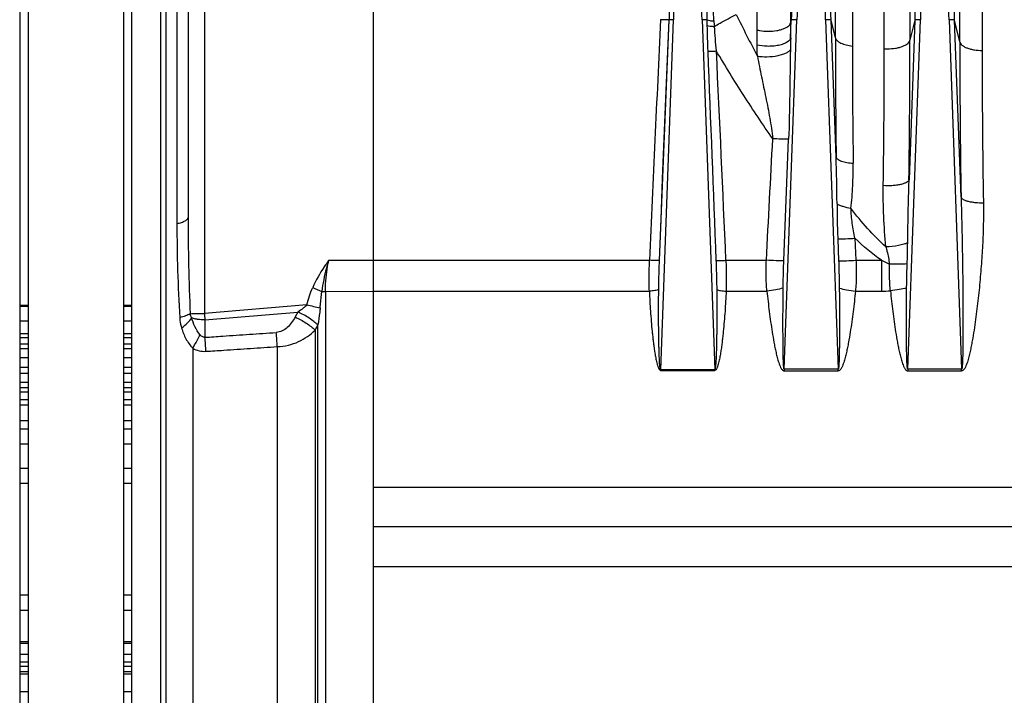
# Model space of a CAD drawing. Extents: x -3114 to 1181, y 8 to 2299.
# Tile 60 of 71: x 258 to 434, y 1131 to 1251. Entities that reach past the tile are written whole.
import ezdxf

# ---------------------------------------------------------------- set-up
doc = ezdxf.new("R2010")
doc.units = 0
doc.header["$LTSCALE"] = 65.395
doc.layers.get('0').update_dxf_attribs({"linetype": 'CONTINUOUS'})

msp = doc.modelspace()

# ---------------------------------------------------------------- linework, layer by layer
at = {"color": 2, "linetype": 'CONTINUOUS'}
for p, q in [((321.37, 952.62), (321.37, 1373.21)), ((276.87, 1303.7), (276.87, 1017.7)), ((395.83, 1251.05), (395.71, 1250.58)), ((395.71, 1247.84), (395.83, 1251.05)), ((259.87, 1200.16), (258.37, 1200.16)), ((259.87, 1200), (258.37, 1200)), ((278.37, 1200.16), (276.87, 1200.16)), ((278.37, 1200), (276.87, 1200)), ((307.91, 1198.99), (307.45, 1198.13)), ((259.87, 1197.38), (258.37, 1197.38)), ((278.37, 1197.38), (276.87, 1197.38)), ((258.37, 1194.49), (259.87, 1194.49)), ((276.87, 1194.49), (278.37, 1194.49)), ((259.87, 1193.27), (258.37, 1193.27)), ((278.37, 1193.27), (276.87, 1193.27)), ((259.87, 1192.45), (258.37, 1192.45)), ((278.37, 1192.45), (276.87, 1192.45)), ((258.37, 1190.9), (259.87, 1190.9)), ((258.37, 1189.21), (259.87, 1189.21)), ((276.87, 1190.9), (278.37, 1190.9)), ((276.87, 1189.21), (278.37, 1189.21)), ((259.87, 1188.04), (258.37, 1188.04)), ((278.37, 1188.04), (276.87, 1188.04)), ((372.57, 1188.74), (372.57, 1188.61)), ((382.18, 1188.74), (372.57, 1188.74)), ((372.57, 1188.61), (382.18, 1188.61)), ((381.62, 1188.74), (381.62, 1188.61)), ((382.18, 1188.61), (382.18, 1188.74)), ((394.57, 1188.81), (394.57, 1188.53)), ((404.17, 1188.81), (394.57, 1188.81)), ((394.57, 1188.53), (404.17, 1188.53)), ((404.17, 1188.53), (404.17, 1188.81)), ((416.57, 1188.81), (416.57, 1188.53)), ((426.17, 1188.81), (416.57, 1188.81)), ((416.57, 1188.53), (426.17, 1188.53)), ((426.17, 1188.53), (426.17, 1188.81)), ((259.87, 1186.47), (258.37, 1186.47)), ((278.37, 1186.47), (276.87, 1186.47)), ((259.87, 1185.53), (258.37, 1185.53)), ((258.37, 1184.76), (259.87, 1184.76)), ((278.37, 1185.53), (276.87, 1185.53)), ((276.87, 1184.76), (278.37, 1184.76)), ((258.37, 1183.41), (259.87, 1183.41)), ((258.37, 1182.49), (259.87, 1182.49)), ((276.87, 1183.41), (278.37, 1183.41)), ((276.87, 1182.49), (278.37, 1182.49)), ((259.87, 1179.62), (258.37, 1179.62)), ((278.37, 1179.62), (276.87, 1179.62)), ((259.87, 1178.15), (258.37, 1178.15)), ((278.37, 1178.15), (276.87, 1178.15)), ((258.37, 1175.53), (259.87, 1175.53)), ((276.87, 1175.53), (278.37, 1175.53)), ((258.37, 1171.2), (259.87, 1171.2)), ((276.87, 1171.2), (278.37, 1171.2)), ((259.87, 1168.43), (258.37, 1168.43)), ((278.37, 1168.43), (276.87, 1168.43)), ((259.87, 1148.53), (258.37, 1148.53)), ((278.37, 1148.53), (276.87, 1148.53)), ((258.37, 1145.87), (259.87, 1145.87)), ((276.87, 1145.87), (278.37, 1145.87)), ((258.37, 1140.3), (259.87, 1140.3)), ((276.87, 1140.3), (278.37, 1140.3)), ((259.87, 1139.95), (258.37, 1139.95)), ((278.37, 1139.95), (276.87, 1139.95)), ((259.87, 1137.99), (258.37, 1137.99)), ((259.87, 1136.63), (258.37, 1136.63)), ((278.37, 1137.99), (276.87, 1137.99)), ((278.37, 1136.63), (276.87, 1136.63)), ((258.37, 1135.87), (259.87, 1135.87)), ((258.37, 1134.92), (259.87, 1134.92)), ((276.87, 1135.87), (278.37, 1135.87)), ((276.87, 1134.92), (278.37, 1134.92)), ((258.37, 1134.55), (259.87, 1134.55)), ((276.87, 1134.55), (278.37, 1134.55)), ((259.87, 1131.34), (258.37, 1131.34)), ((278.37, 1131.34), (276.87, 1131.34))]:
    msp.add_line(p, q, dxfattribs=at)
at = {"color": 9, "linetype": 'CONTINUOUS'}
for p, q in [((425.85, 1247.16), (425.85, 1356.22)), ((429.83, 1352.78), (429.83, 1245.64)), ((291.27, 1287.68), (291.27, 1198.78)), ((416.97, 1286.48), (416.97, 1247.45)), ((403.67, 1247.89), (403.67, 1285.4)), ((412.39, 1245.95), (412.39, 1284.3)), ((283.52, 1039.17), (283.52, 1282.22)), ((284.39, 1283.44), (284.39, 1037.96)), ((406.71, 1283.29), (406.71, 1246.42)), ((286.37, 1279.91), (286.37, 1214.78)), ((395.71, 1279.26), (395.71, 1250.58)), ((389.74, 1249.28), (389.74, 1277.54)), ((372.34, 1208.21), (374.04, 1251.08)), ((372.57, 1188.74), (374.82, 1251.08)), ((379.93, 1251.08), (382.18, 1188.74)), ((394.57, 1188.81), (396.82, 1251.08)), ((401.93, 1251.08), (404.17, 1188.81)), ((403.8, 1226.61), (402.92, 1251.05)), ((403.67, 1247.89), (402.92, 1251.05)), ((416.57, 1188.81), (418.82, 1251.08)), ((417.83, 1251.05), (416.8, 1222.56)), ((417.83, 1251.05), (416.97, 1247.45)), ((423.93, 1251.08), (426.17, 1188.81)), ((426.06, 1219.47), (424.92, 1251.05)), ((425.85, 1247.16), (424.92, 1251.05)), ((394.5, 1208.15), (395.35, 1229.81)), ((404.1, 1212.07), (404.25, 1208.15)), ((407.15, 1212.15), (407.35, 1208.23)), ((321.37, 1208.22), (313.4, 1208.19)), ((321.37, 1208.23), (370.57, 1208.23)), ((384.17, 1208.23), (391.39, 1208.23)), ((407.35, 1208.23), (411.87, 1208.23)), ((411.87, 1208.23), (411.87, 1202.74)), ((312.83, 1202.7), (321.37, 1202.74)), ((312.83, 1202.7), (312.83, 1118.7)), ((321.37, 1202.74), (370.54, 1202.74)), ((384.21, 1202.74), (391.49, 1202.74)), ((407.26, 1202.74), (411.87, 1202.74)), ((309.54, 1200.32), (291.27, 1198.78)), ((291.37, 1197.6), (307.91, 1198.99)), ((291.37, 1197.6), (291.37, 1194.51)), ((311.49, 1124.68), (311.49, 1196.72)), ((310.99, 1195.8), (310.99, 1125.59)), ((304.27, 1128.56), (304.27, 1192.84)), ((289.2, 1192.55), (289.2, 1128.85)), ((592.02, 1167.71), (321.37, 1167.71)), ((321.37, 1153.68), (592.02, 1153.68))]:
    msp.add_line(p, q, dxfattribs=at)
at = {"color": 6, "linetype": 'CONTINUOUS'}
for p, q in [((258.37, 1350.7), (258.37, 970.7)), ((278.37, 972.59), (278.37, 1348.8)), ((259.87, 1303.7), (259.87, 1017.7)), ((288.37, 1282.35), (288.37, 1215.89)), ((259.87, 1195.13), (258.37, 1195.13)), ((278.37, 1195.13), (276.87, 1195.13)), ((662.55, 1160.7), (321.37, 1160.7))]:
    msp.add_line(p, q, dxfattribs=at)
at = {"color": 9, "linetype": 'CONTINUOUS'}
msp.add_lwpolyline([(372.34, 1208.21), (372.62, 1215.52), (372.91, 1222.76), (373.19, 1229.94), (373.47, 1237.05), (373.75, 1244.1), (374.04, 1251.08)], dxfattribs=at)
for centre, radius, start, end in [((2906.05, 1159.6), 2532.88, 177.5727, 177.93013), ((-2158.84, 1159.3), 2540.43, 2.07039, 2.42675), ((2930.4, 1159.49), 2536.23, 177.57388, 177.93096), ((2928.05, 1159.6), 2532.88, 177.5727, 177.93013), ((-2136.84, 1159.3), 2540.43, 2.07039, 2.42675), ((-2135.44, 1159.34), 2540.02, 2.06931, 2.42585), ((2952.4, 1159.49), 2536.23, 177.57388, 177.93096), ((2950.05, 1159.6), 2532.88, 177.5727, 177.93013), ((-2114.84, 1159.3), 2540.43, 2.07039, 2.42675), ((-2113.44, 1159.34), 2540.02, 2.06931, 2.42585), ((2439.9, 1166.61), 2067.58, 177.38406, 177.65843), ((6719.91, 936.89), 6355.13, 177.165809, 177.552945), ((625.93, 1254.47), 245.17, 180.7933, 181.0298), ((472.07, 1255.01), 90.13, 182.6197, 183.2351), ((686.94, 1400.36), 335.5, 206.2346, 207.6642), ((581.59, 1253.65), 200.82, 181.0213, 182.3229), ((455.9, 1254.18), 73.94, 183.3016, 186.7087), ((621.82, 1241.29), 226.2, 178.3394, 178.8623), ((2156.69, 1248.02), 1753.01, 180.00426, 180.69991), ((-1457.25, 1247.94), 1874.21, 359.22398, 359.985), ((2234.35, 1247.37), 1808.51, 180.00662, 180.88408), ((-5944.9, 938.13), 6334.84, 2.443598, 2.781449), ((2027.72, 1246.79), 1621.01, 180.01327, 180.75143), ((-1237.85, 1246.12), 1650.24, 359.14645, 359.99412), ((412.99, 1255.3), 9.37, 266.3729, 270.0099), ((2217.83, 1246.24), 1788.01, 180.01911, 180.88931), ((58.02, 1215.66), 345.96, 0.4418, 1.8146), ((676.88, 1215.88), 388.51, 179.9984, 182.5339), ((565.09, 1214.8), 278.71, 180.0035, 183.4548), ((423.25, 1231.26), 25.69, 243.7001, 247.2251), ((365.67, 1325.75), 134.2, 245.7587, 246.5135), ((411.89, 1226.58), 23.84, 269.9545, 273.8246), ((333.94, 1294.61), 97.4, 255.4875, 256.9144), ((386.56, 1206.62), 95.61, 184.7019, 185.4136), ((91.39, 1179.33), 200.56, 3.6221, 4.3402), ((102.66, 1180.19), 202, 3.5914, 4.3098)]:
    msp.add_arc(centre, radius, start, end, dxfattribs=at)
at = {"color": 2, "linetype": 'CONTINUOUS'}
for centre, radius, start, end in [((303.89, 1204.85), 7.11, 304.4696, 304.904), ((301.93, 1201.85), 10.85, 331.3511, 331.7962)]:
    msp.add_arc(centre, radius, start, end, dxfattribs=at)
at = {"color": 9, "linetype": 'CONTINUOUS'}
for points, knots in [([(380.69, 1257.17), (380.71, 1256.66), (380.75, 1254.63), (380.76, 1252.6), (380.79, 1251.08)], [0, 0, 0, 0, 0.2492, 1, 1, 1, 1]), ([(382.04, 1250.89), (381.99, 1251.86), (381.93, 1253.79), (381.84, 1255.71), (381.76, 1256.67)], [0, 0, 0, 0, 0.504033, 1, 1, 1, 1]), ([(374.04, 1251.08), (373.82, 1251.08), (373.32, 1251.09), (372.83, 1251.11), (372.55, 1251.12)], [0, 0, 0, 0, 0.444627, 1, 1, 1, 1]), ([(374.82, 1251.08), (374.75, 1251.09), (374.49, 1251.09), (374.22, 1251.09), (374.04, 1251.08)], [0, 0, 0, 0, 0.284805, 1, 1, 1, 1]), ([(380.79, 1251.08), (380.66, 1251.09), (380.38, 1251.09), (380.09, 1251.09), (379.93, 1251.08)], [0, 0, 0, 0, 0.424614, 1, 1, 1, 1]), ([(380.79, 1251.08), (380.96, 1251.02), (381.37, 1250.94), (381.8, 1250.9), (382.04, 1250.89)], [0, 0, 0, 0, 0.429198, 1, 1, 1, 1]), ([(382.09, 1249.92), (382.44, 1250.12), (383.74, 1250.84), (385.04, 1251.55), (386, 1252.05)], [0, 0, 0, 0, 0.272876, 1, 1, 1, 1]), ([(396.82, 1251.08), (396.7, 1251.09), (396.48, 1251.09), (396.21, 1251.09), (396.03, 1251.08), (395.94, 1251.08), (395.87, 1251.07), (395.84, 1251.06), (395.83, 1251.05)], [0, 0, 0, 0, 0.361552, 0.674267, 0.798852, 0.896468, 0.964017, 1, 1, 1, 1]), ([(402.92, 1251.05), (402.91, 1251.06), (402.88, 1251.07), (402.81, 1251.08), (402.71, 1251.08), (402.54, 1251.09), (402.27, 1251.09), (402.05, 1251.09), (401.93, 1251.08)], [0, 0, 0, 0, 0.035979, 0.103514, 0.201108, 0.325679, 0.638409, 1, 1, 1, 1]), ([(418.82, 1251.08), (418.7, 1251.09), (418.48, 1251.09), (418.21, 1251.09), (418.03, 1251.08), (417.94, 1251.08), (417.87, 1251.07), (417.84, 1251.06), (417.83, 1251.05)], [0, 0, 0, 0, 0.361552, 0.674267, 0.798852, 0.896468, 0.964017, 1, 1, 1, 1]), ([(424.92, 1251.05), (424.91, 1251.06), (424.88, 1251.07), (424.81, 1251.08), (424.71, 1251.08), (424.54, 1251.09), (424.27, 1251.09), (424.05, 1251.09), (423.93, 1251.08)], [0, 0, 0, 0, 0.035979, 0.103514, 0.201108, 0.325679, 0.638409, 1, 1, 1, 1]), ([(380.8, 1250.07), (380.98, 1250.02), (381.41, 1249.96), (381.84, 1249.93), (382.09, 1249.92)], [0, 0, 0, 0, 0.436572, 1, 1, 1, 1]), ([(389.74, 1246.59), (389.74, 1246.81), (389.74, 1247.71), (389.74, 1248.61), (389.74, 1249.28)], [0, 0, 0, 0, 0.250569, 1, 1, 1, 1]), ([(389.74, 1249.28), (389.89, 1249.24), (390.54, 1249.11), (391.21, 1249.05), (391.73, 1249.05)], [0, 0, 0, 0, 0.219098, 1, 1, 1, 1]), ([(391.73, 1249.05), (392.23, 1249.05), (392.97, 1249.11), (393.9, 1249.31), (394.5, 1249.51), (394.99, 1249.75), (395.43, 1250.06), (395.66, 1250.37), (395.71, 1250.58)], [0, 0, 0, 0, 0.335965, 0.495002, 0.637798, 0.759513, 0.85877, 1, 1, 1, 1]), ([(395.71, 1247.84), (395.64, 1247.54), (395.28, 1247.21), (394.79, 1246.94), (394.28, 1246.73), (393.53, 1246.52), (392.54, 1246.38), (391.26, 1246.35), (390.32, 1246.45), (389.74, 1246.59)], [0, 0, 0, 0, 0.145091, 0.199019, 0.260452, 0.403037, 0.562365, 0.723417, 1, 1, 1, 1]), ([(403.67, 1247.89), (403.72, 1247.71), (403.91, 1247.43), (404.27, 1247.15), (404.8, 1246.85), (405.63, 1246.58), (406.33, 1246.46), (406.71, 1246.42)], [0, 0, 0, 0, 0.162575, 0.26823, 0.391342, 0.681202, 1, 1, 1, 1]), ([(412.99, 1245.93), (413.46, 1245.93), (414.17, 1245.98), (415.08, 1246.17), (415.68, 1246.36), (416.19, 1246.59), (416.66, 1246.91), (416.92, 1247.23), (416.97, 1247.45)], [0, 0, 0, 0, 0.318391, 0.474449, 0.618475, 0.744181, 0.849071, 1, 1, 1, 1]), ([(425.85, 1247.16), (425.9, 1246.94), (426.16, 1246.61), (426.65, 1246.29), (427.16, 1246.06), (427.77, 1245.87), (428.66, 1245.69), (429.36, 1245.64), (429.83, 1245.64)], [0, 0, 0, 0, 0.154846, 0.261873, 0.389125, 0.533438, 0.688273, 1, 1, 1, 1]), ([(380.93, 1245.51), (381.15, 1245.5), (381.67, 1245.51), (382.18, 1245.53), (382.47, 1245.54)], [0, 0, 0, 0, 0.430642, 1, 1, 1, 1]), ([(392.52, 1229.9), (390.74, 1232.44), (387.3, 1237.6), (384.05, 1242.88), (382.47, 1245.54)], [0, 0, 0, 0, 0.500009, 1, 1, 1, 1]), ([(389.79, 1244.59), (389.78, 1244.76), (389.75, 1245.42), (389.74, 1246.09), (389.74, 1246.59)], [0, 0, 0, 0, 0.251498, 1, 1, 1, 1]), ([(395.66, 1245.78), (395.59, 1245.66), (395.36, 1245.43), (394.88, 1245.13), (394.22, 1244.86), (393.08, 1244.57), (391.57, 1244.42), (390.35, 1244.49), (389.79, 1244.59)], [0, 0, 0, 0, 0.06515, 0.154668, 0.271324, 0.411874, 0.724289, 1, 1, 1, 1]), ([(395.66, 1245.78), (395.61, 1243.12), (395.55, 1237.8), (395.45, 1232.47), (395.35, 1229.81)], [0, 0, 0, 0, 0.499231, 1, 1, 1, 1]), ([(389.79, 1244.59), (390.01, 1243.38), (390.51, 1240.94), (391.29, 1237.28), (392.02, 1233.6), (392.39, 1231.13), (392.52, 1229.9)], [0, 0, 0, 0, 0.247745, 0.499068, 0.750742, 1, 1, 1, 1]), ([(395.35, 1229.81), (394.89, 1229.81), (393.94, 1229.83), (393, 1229.87), (392.52, 1229.9)], [0, 0, 0, 0, 0.486844, 1, 1, 1, 1]), ([(403.8, 1226.61), (403.85, 1226.46), (404.06, 1226.25), (404.41, 1226.05), (404.95, 1225.83), (405.77, 1225.64), (406.47, 1225.56), (406.85, 1225.54)], [0, 0, 0, 0, 0.141201, 0.242495, 0.365323, 0.664449, 1, 1, 1, 1]), ([(406.44, 1217.5), (406.6, 1218.83), (406.82, 1221.51), (406.86, 1224.2), (406.85, 1225.54)], [0, 0, 0, 0, 0.500509, 1, 1, 1, 1]), ([(416.8, 1222.56), (416.77, 1222.47), (416.64, 1222.3), (416.32, 1222.08), (415.85, 1221.88), (415.24, 1221.72), (414.52, 1221.6), (413.5, 1221.5), (412.72, 1221.5), (412.21, 1221.54)], [0, 0, 0, 0, 0.054508, 0.131563, 0.236381, 0.367889, 0.51982, 0.682569, 1, 1, 1, 1]), ([(416.56, 1211.33), (416.57, 1212.27), (416.62, 1216.01), (416.71, 1219.75), (416.8, 1222.56)], [0, 0, 0, 0, 0.250559, 1, 1, 1, 1]), ([(412.66, 1210.62), (412.51, 1212.45), (412.26, 1216.08), (412.18, 1219.72), (412.21, 1221.54)], [0, 0, 0, 0, 0.502508, 1, 1, 1, 1]), ([(426.06, 1219.47), (426.1, 1218.18), (426.17, 1215.61), (426.26, 1211.74), (426.31, 1208.51), (426.35, 1205.93), (426.37, 1203.99), (426.38, 1202.05), (426.4, 1200.11), (426.4, 1198.5), (426.4, 1197.2), (426.4, 1196.24), (426.4, 1195.27), (426.4, 1194.3), (426.39, 1193.34), (426.38, 1192.53), (426.37, 1191.89), (426.36, 1191.42), (426.35, 1190.94), (426.34, 1190.46), (426.32, 1190.07), (426.31, 1189.76), (426.29, 1189.53), (426.28, 1189.31), (426.26, 1189.13), (426.24, 1189), (426.22, 1188.91), (426.21, 1188.85), (426.19, 1188.81), (426.17, 1188.81)], [0, 0, 0, 0, 0.125859, 0.25196, 0.378227, 0.441403, 0.504597, 0.567798, 0.630996, 0.694172, 0.725745, 0.757302, 0.788835, 0.820335, 0.851787, 0.883163, 0.89881, 0.914416, 0.929964, 0.945426, 0.960748, 0.968323, 0.9758, 0.983119, 0.990137, 0.993433, 0.996401, 0.998767, 1, 1, 1, 1]), ([(426.06, 1219.47), (426.09, 1219.4), (426.2, 1219.24), (426.47, 1219.06), (426.87, 1218.88), (427.38, 1218.73), (427.99, 1218.62), (428.88, 1218.51), (429.58, 1218.48), (430.04, 1218.49)], [0, 0, 0, 0, 0.054884, 0.130896, 0.233224, 0.360693, 0.509197, 0.670922, 1, 1, 1, 1]), ([(403.97, 1218.32), (404.11, 1218.23), (404.46, 1218.06), (405.28, 1217.75), (405.96, 1217.59), (406.44, 1217.5)], [0, 0, 0, 0, 0.200309, 0.441624, 1, 1, 1, 1]), ([(403.97, 1218.32), (403.97, 1217.28), (403.99, 1215.19), (404.06, 1213.11), (404.1, 1212.07)], [0, 0, 0, 0, 0.499397, 1, 1, 1, 1]), ([(412.66, 1210.62), (411.52, 1211.65), (409.35, 1213.88), (407.39, 1216.27), (406.44, 1217.5)], [0, 0, 0, 0, 0.497346, 1, 1, 1, 1]), ([(407.15, 1212.15), (406.96, 1213.04), (406.65, 1214.82), (406.5, 1216.61), (406.44, 1217.5)], [0, 0, 0, 0, 0.505696, 1, 1, 1, 1]), ([(430.04, 1218.49), (430.06, 1217.24), (430.05, 1214.73), (429.91, 1210.95), (429.67, 1207.16), (429.39, 1204), (429.13, 1201.46), (428.9, 1199.56), (428.66, 1197.66), (428.38, 1195.75), (428.12, 1194.17), (427.88, 1192.9), (427.68, 1191.96), (427.46, 1191.02), (427.25, 1190.24), (427.03, 1189.63), (426.88, 1189.26), (426.72, 1188.97), (426.59, 1188.77), (426.41, 1188.6), (426.25, 1188.53), (426.17, 1188.53)], [0, 0, 0, 0, 0.12296, 0.246594, 0.370859, 0.495708, 0.558336, 0.621092, 0.68397, 0.746963, 0.810066, 0.841658, 0.873277, 0.904922, 0.936593, 0.952443, 0.968301, 0.976239, 0.984181, 0.992121, 1, 1, 1, 1]), ([(286.37, 1214.78), (286.65, 1214.84), (287.16, 1214.97), (287.73, 1215.19), (288.07, 1215.4), (288.24, 1215.56), (288.35, 1215.72), (288.37, 1215.84), (288.37, 1215.89)], [0, 0, 0, 0, 0.356343, 0.646879, 0.761761, 0.856337, 0.933546, 1, 1, 1, 1]), ([(404.1, 1212.07), (404.55, 1212.06), (405.57, 1212.08), (406.59, 1212.12), (407.15, 1212.15)], [0, 0, 0, 0, 0.448382, 1, 1, 1, 1]), ([(416.56, 1211.33), (416.34, 1211.23), (415.8, 1211.06), (414.51, 1210.77), (413.43, 1210.65), (412.66, 1210.62)], [0, 0, 0, 0, 0.182289, 0.424268, 1, 1, 1, 1]), ([(412.66, 1210.62), (412.73, 1210.37), (413, 1209.36), (413.21, 1208.34), (413.31, 1207.57)], [0, 0, 0, 0, 0.254183, 1, 1, 1, 1]), ([(313.4, 1208.19), (313.13, 1207.82), (312.06, 1206.29), (311.15, 1204.66), (310.57, 1203.38)], [0, 0, 0, 0, 0.247887, 1, 1, 1, 1]), ([(370.54, 1202.74), (370.5, 1203.65), (370.49, 1205.48), (370.54, 1207.31), (370.57, 1208.23)], [0, 0, 0, 0, 0.497368, 1, 1, 1, 1]), ([(372.34, 1208.21), (372.25, 1208.21), (372.02, 1208.2), (371.43, 1208.2), (370.93, 1208.21), (370.57, 1208.23)], [0, 0, 0, 0, 0.155305, 0.394466, 1, 1, 1, 1]), ([(372.21, 1203.01), (372.21, 1203.44), (372.24, 1205.18), (372.29, 1206.91), (372.34, 1208.21)], [0, 0, 0, 0, 0.248622, 1, 1, 1, 1]), ([(382.4, 1208.21), (382.49, 1208.21), (382.73, 1208.2), (383.32, 1208.2), (383.81, 1208.21), (384.17, 1208.23)], [0, 0, 0, 0, 0.155259, 0.394372, 1, 1, 1, 1]), ([(382.4, 1208.21), (382.42, 1207.78), (382.48, 1206.05), (382.53, 1204.31), (382.54, 1203.01)], [0, 0, 0, 0, 0.250997, 1, 1, 1, 1]), ([(384.17, 1208.23), (384.21, 1207.31), (384.26, 1205.48), (384.25, 1203.65), (384.21, 1202.74)], [0, 0, 0, 0, 0.50263, 1, 1, 1, 1]), ([(391.49, 1202.74), (391.4, 1203.64), (391.32, 1205.48), (391.35, 1207.31), (391.39, 1208.23)], [0, 0, 0, 0, 0.49737, 1, 1, 1, 1]), ([(394.5, 1208.15), (394.03, 1208.14), (393, 1208.16), (391.97, 1208.2), (391.39, 1208.23)], [0, 0, 0, 0, 0.446052, 1, 1, 1, 1]), ([(394.37, 1203.28), (394.38, 1203.68), (394.4, 1205.3), (394.45, 1206.93), (394.5, 1208.15)], [0, 0, 0, 0, 0.248331, 1, 1, 1, 1]), ([(404.25, 1208.15), (404.71, 1208.14), (405.75, 1208.16), (406.78, 1208.2), (407.35, 1208.23)], [0, 0, 0, 0, 0.446052, 1, 1, 1, 1]), ([(404.25, 1208.15), (404.27, 1207.74), (404.32, 1206.12), (404.36, 1204.49), (404.37, 1203.28)], [0, 0, 0, 0, 0.251128, 1, 1, 1, 1]), ([(407.35, 1208.23), (407.39, 1207.31), (407.42, 1205.48), (407.34, 1203.64), (407.26, 1202.74)], [0, 0, 0, 0, 0.50263, 1, 1, 1, 1]), ([(413.48, 1202.79), (413.44, 1203.18), (413.38, 1203.98), (413.3, 1205.57), (413.3, 1206.77), (413.31, 1207.57)], [0, 0, 0, 0, 0.248026, 0.497575, 1, 1, 1, 1]), ([(416.47, 1207.58), (416, 1207.55), (414.94, 1207.53), (413.89, 1207.55), (413.31, 1207.57)], [0, 0, 0, 0, 0.452759, 1, 1, 1, 1]), ([(416.37, 1203.33), (416.38, 1203.68), (416.39, 1205.1), (416.43, 1206.51), (416.47, 1207.58)], [0, 0, 0, 0, 0.248299, 1, 1, 1, 1]), ([(309.54, 1200.32), (309.67, 1200.84), (309.97, 1201.88), (310.35, 1202.89), (310.57, 1203.38)], [0, 0, 0, 0, 0.500016, 1, 1, 1, 1]), ([(394.37, 1203.28), (393.94, 1203.14), (392.99, 1202.92), (392.01, 1202.79), (391.49, 1202.74)], [0, 0, 0, 0, 0.458463, 1, 1, 1, 1]), ([(394.57, 1188.81), (394.56, 1188.81), (394.54, 1188.85), (394.52, 1188.9), (394.51, 1188.98), (394.49, 1189.11), (394.47, 1189.28), (394.46, 1189.49), (394.44, 1189.71), (394.43, 1190), (394.41, 1190.38), (394.4, 1190.83), (394.39, 1191.28), (394.38, 1191.74), (394.37, 1192.35), (394.36, 1193.12), (394.35, 1194.04), (394.35, 1194.96), (394.34, 1195.88), (394.34, 1196.8), (394.34, 1198.04), (394.35, 1199.58), (394.36, 1201.43), (394.37, 1202.66), (394.37, 1203.28)], [0, 0, 0, 0, 0.002449, 0.007104, 0.013, 0.019587, 0.033664, 0.048383, 0.063437, 0.078702, 0.109598, 0.140794, 0.172173, 0.203675, 0.235264, 0.298621, 0.362139, 0.425761, 0.489455, 0.553199, 0.616981, 0.744614, 0.872298, 1, 1, 1, 1]), ([(404.37, 1203.28), (404.38, 1202.66), (404.39, 1201.43), (404.4, 1199.58), (404.4, 1198.04), (404.4, 1196.8), (404.4, 1195.88), (404.4, 1194.96), (404.39, 1194.04), (404.39, 1193.12), (404.38, 1192.35), (404.37, 1191.74), (404.36, 1191.28), (404.35, 1190.83), (404.33, 1190.38), (404.32, 1190), (404.3, 1189.71), (404.29, 1189.49), (404.27, 1189.28), (404.26, 1189.11), (404.24, 1188.98), (404.22, 1188.9), (404.21, 1188.85), (404.19, 1188.81), (404.17, 1188.81)], [0, 0, 0, 0, 0.127701, 0.255386, 0.383019, 0.4468, 0.510544, 0.574238, 0.63786, 0.701378, 0.764735, 0.796324, 0.827826, 0.859205, 0.890401, 0.921297, 0.936562, 0.951616, 0.966336, 0.980412, 0.987, 0.992896, 0.997551, 1, 1, 1, 1]), ([(404.37, 1203.28), (404.8, 1203.14), (405.76, 1202.92), (406.73, 1202.79), (407.26, 1202.74)], [0, 0, 0, 0, 0.460543, 1, 1, 1, 1]), ([(416.37, 1203.33), (415.94, 1203.19), (414.98, 1202.98), (414.01, 1202.84), (413.48, 1202.79)], [0, 0, 0, 0, 0.457875, 1, 1, 1, 1]), ([(416.57, 1188.81), (416.56, 1188.81), (416.54, 1188.85), (416.52, 1188.9), (416.51, 1188.99), (416.49, 1189.11), (416.47, 1189.28), (416.46, 1189.5), (416.44, 1189.71), (416.43, 1190.01), (416.41, 1190.38), (416.4, 1190.84), (416.39, 1191.29), (416.38, 1191.75), (416.37, 1192.36), (416.36, 1193.13), (416.35, 1194.06), (416.35, 1194.98), (416.34, 1195.91), (416.34, 1196.83), (416.34, 1198.07), (416.35, 1199.62), (416.36, 1201.47), (416.37, 1202.71), (416.37, 1203.33)], [0, 0, 0, 0, 0.002452, 0.007116, 0.01302, 0.019613, 0.033696, 0.04842, 0.063477, 0.078744, 0.109642, 0.140839, 0.172219, 0.203721, 0.235309, 0.298665, 0.36218, 0.425799, 0.48949, 0.553231, 0.617008, 0.744633, 0.872308, 1, 1, 1, 1]), ([(311.89, 1199.74), (311.91, 1199.99), (311.99, 1200.96), (312.09, 1201.94), (312.19, 1202.67)], [0, 0, 0, 0, 0.253332, 1, 1, 1, 1]), ([(372.21, 1203.01), (372.11, 1202.97), (371.88, 1202.9), (371.33, 1202.79), (370.86, 1202.75), (370.54, 1202.74)], [0, 0, 0, 0, 0.17892, 0.420338, 1, 1, 1, 1]), ([(370.54, 1202.74), (370.56, 1202.14), (370.62, 1200.94), (370.73, 1199.15), (370.87, 1197.35), (371, 1195.85), (371.13, 1194.65), (371.23, 1193.76), (371.35, 1192.86), (371.47, 1191.96), (371.62, 1191.07), (371.77, 1190.33), (371.92, 1189.74), (372.03, 1189.38), (372.14, 1189.09), (372.26, 1188.83), (372.42, 1188.61), (372.57, 1188.61)], [0, 0, 0, 0, 0.124389, 0.249013, 0.373861, 0.498924, 0.561533, 0.624192, 0.6869, 0.749657, 0.812461, 0.875313, 0.906761, 0.938224, 0.953966, 0.969716, 1, 1, 1, 1]), ([(372.57, 1188.74), (372.55, 1188.74), (372.52, 1188.79), (372.5, 1188.86), (372.47, 1188.95), (372.45, 1189.09), (372.43, 1189.26), (372.4, 1189.48), (372.38, 1189.7), (372.36, 1189.99), (372.34, 1190.36), (372.32, 1190.81), (372.3, 1191.26), (372.28, 1191.71), (372.27, 1192.31), (372.25, 1193.06), (372.23, 1193.97), (372.22, 1194.87), (372.2, 1196.08), (372.19, 1197.58), (372.19, 1199.39), (372.19, 1201.2), (372.2, 1202.41), (372.21, 1203.01)], [0, 0, 0, 0, 0.003922, 0.009962, 0.016803, 0.024015, 0.038901, 0.054109, 0.069485, 0.084962, 0.116102, 0.147393, 0.178775, 0.210218, 0.241704, 0.304761, 0.367892, 0.431069, 0.494272, 0.62072, 0.747177, 0.873612, 1, 1, 1, 1]), ([(382.54, 1203.01), (382.55, 1202.41), (382.55, 1201.2), (382.56, 1199.39), (382.55, 1197.58), (382.54, 1196.08), (382.53, 1194.87), (382.52, 1193.97), (382.5, 1193.06), (382.48, 1192.31), (382.46, 1191.71), (382.45, 1191.26), (382.43, 1190.81), (382.41, 1190.36), (382.38, 1189.99), (382.36, 1189.7), (382.34, 1189.48), (382.32, 1189.26), (382.3, 1189.09), (382.27, 1188.95), (382.25, 1188.86), (382.23, 1188.79), (382.19, 1188.74), (382.18, 1188.74)], [0, 0, 0, 0, 0.126387, 0.25282, 0.379277, 0.505723, 0.568926, 0.632101, 0.695232, 0.758289, 0.789774, 0.821216, 0.852598, 0.883889, 0.915029, 0.930506, 0.945881, 0.96109, 0.975977, 0.983188, 0.990032, 0.996074, 1, 1, 1, 1]), ([(384.21, 1202.74), (384.19, 1202.14), (384.13, 1200.94), (384.02, 1199.15), (383.88, 1197.35), (383.74, 1195.85), (383.62, 1194.65), (383.51, 1193.76), (383.4, 1192.86), (383.27, 1191.96), (383.12, 1191.07), (382.98, 1190.33), (382.83, 1189.74), (382.72, 1189.38), (382.61, 1189.09), (382.49, 1188.83), (382.32, 1188.61), (382.18, 1188.61)], [0, 0, 0, 0, 0.124389, 0.249013, 0.373861, 0.498924, 0.561533, 0.624192, 0.6869, 0.749657, 0.812461, 0.875313, 0.906761, 0.938224, 0.953966, 0.969716, 1, 1, 1, 1]), ([(382.54, 1203.01), (382.63, 1202.97), (382.87, 1202.9), (383.42, 1202.79), (383.88, 1202.75), (384.21, 1202.74)], [0, 0, 0, 0, 0.181654, 0.42491, 1, 1, 1, 1]), ([(391.49, 1202.74), (391.55, 1202.13), (391.68, 1200.91), (391.9, 1199.09), (392.14, 1197.26), (392.42, 1195.44), (392.67, 1193.92), (392.9, 1192.71), (393.1, 1191.8), (393.31, 1190.9), (393.53, 1190.15), (393.73, 1189.57), (393.89, 1189.22), (394.04, 1188.95), (394.17, 1188.76), (394.34, 1188.59), (394.5, 1188.53), (394.57, 1188.53)], [0, 0, 0, 0, 0.12423, 0.248698, 0.373394, 0.498308, 0.623429, 0.686067, 0.748754, 0.811492, 0.874281, 0.905702, 0.937142, 0.952878, 0.968625, 0.984366, 1, 1, 1, 1]), ([(407.26, 1202.74), (407.2, 1202.13), (407.06, 1200.91), (406.84, 1199.09), (406.6, 1197.26), (406.33, 1195.44), (406.07, 1193.92), (405.84, 1192.71), (405.65, 1191.8), (405.43, 1190.9), (405.22, 1190.15), (405.01, 1189.57), (404.86, 1189.22), (404.71, 1188.95), (404.57, 1188.76), (404.4, 1188.59), (404.25, 1188.53), (404.17, 1188.53)], [0, 0, 0, 0, 0.12423, 0.248698, 0.373394, 0.498308, 0.623429, 0.686067, 0.748754, 0.811492, 0.874281, 0.905702, 0.937141, 0.952878, 0.968625, 0.984366, 1, 1, 1, 1]), ([(413.48, 1202.79), (413.54, 1202.18), (413.68, 1200.96), (413.9, 1199.13), (414.14, 1197.29), (414.41, 1195.46), (414.67, 1193.94), (414.9, 1192.72), (415.09, 1191.81), (415.31, 1190.91), (415.52, 1190.16), (415.73, 1189.58), (415.89, 1189.22), (416.04, 1188.95), (416.17, 1188.76), (416.34, 1188.59), (416.5, 1188.53), (416.57, 1188.53)], [0, 0, 0, 0, 0.124226, 0.248693, 0.373388, 0.498301, 0.623424, 0.686062, 0.748751, 0.81149, 0.874279, 0.905702, 0.937142, 0.952879, 0.968625, 0.984367, 1, 1, 1, 1]), ([(309.54, 1200.32), (309.44, 1200.2), (309.21, 1199.97), (308.69, 1199.53), (308.25, 1199.23), (307.96, 1199.02)], [0, 0, 0, 0, 0.224294, 0.472262, 1, 1, 1, 1]), ([(311.89, 1199.74), (311.87, 1199.49), (311.77, 1198.48), (311.61, 1197.47), (311.49, 1196.72)], [0, 0, 0, 0, 0.248821, 1, 1, 1, 1]), ([(288.75, 1198.7), (288.49, 1198.55), (287.88, 1198.29), (287.24, 1198.1), (286.88, 1198)], [0, 0, 0, 0, 0.447887, 1, 1, 1, 1]), ([(286.88, 1198), (286.89, 1197.84), (286.94, 1197.21), (287.07, 1196.59), (287.21, 1196.14)], [0, 0, 0, 0, 0.252511, 1, 1, 1, 1]), ([(287.21, 1196.14), (287.58, 1196.42), (288.23, 1197), (288.79, 1197.66), (289, 1198)], [0, 0, 0, 0, 0.54141, 1, 1, 1, 1]), ([(288.75, 1198.7), (289.1, 1198.74), (289.94, 1198.77), (290.78, 1198.78), (291.27, 1198.78)], [0, 0, 0, 0, 0.420192, 1, 1, 1, 1]), ([(289, 1198), (288.97, 1198.05), (288.85, 1198.27), (288.77, 1198.52), (288.75, 1198.7)], [0, 0, 0, 0, 0.251846, 1, 1, 1, 1]), ([(291.37, 1197.6), (290.93, 1197.6), (290.29, 1197.65), (289.5, 1197.81), (289.15, 1197.93), (289, 1198)], [0, 0, 0, 0, 0.548001, 0.79123, 1, 1, 1, 1]), ([(290.49, 1194.99), (290.15, 1195.44), (289.54, 1196.39), (289.15, 1197.46), (289, 1198)], [0, 0, 0, 0, 0.499834, 1, 1, 1, 1]), ([(307.45, 1198.13), (307.27, 1197.78), (306.85, 1197.11), (306.09, 1196.24), (305.17, 1195.59), (304.45, 1195.39), (304.09, 1195.37)], [0, 0, 0, 0, 0.263537, 0.519245, 0.764547, 1, 1, 1, 1]), ([(287.21, 1196.14), (287.41, 1195.48), (287.92, 1194.2), (288.73, 1193.06), (289.2, 1192.55)], [0, 0, 0, 0, 0.49529, 1, 1, 1, 1]), ([(289.2, 1192.55), (289.31, 1192.75), (289.76, 1193.55), (290.19, 1194.37), (290.49, 1194.99)], [0, 0, 0, 0, 0.254693, 1, 1, 1, 1]), ([(291.37, 1194.51), (291.29, 1194.5), (291.11, 1194.5), (290.86, 1194.62), (290.66, 1194.79), (290.55, 1194.92), (290.49, 1194.99)], [0, 0, 0, 0, 0.249284, 0.499363, 0.749744, 1, 1, 1, 1]), ([(291.37, 1194.51), (292.43, 1194.58), (295.08, 1194.76), (299.32, 1195.04), (302.5, 1195.26), (304.09, 1195.37)], [0, 0, 0, 0, 0.25, 0.625, 1, 1, 1, 1]), ([(304.27, 1192.84), (304.93, 1192.86), (306.23, 1193.04), (308.6, 1193.86), (310.15, 1194.95), (310.99, 1195.8)], [0, 0, 0, 0, 0.264334, 0.521114, 1, 1, 1, 1]), ([(291.55, 1192.01), (292.61, 1192.07), (295.26, 1192.25), (299.5, 1192.52), (302.68, 1192.74), (304.27, 1192.84)], [0, 0, 0, 0, 0.25, 0.625, 1, 1, 1, 1]), ([(289.2, 1192.55), (289.56, 1192.35), (290.32, 1192.05), (291.14, 1191.98), (291.55, 1192.01)], [0, 0, 0, 0, 0.499476, 1, 1, 1, 1])]:
    msp.add_open_spline(points, degree=3, knots=knots, dxfattribs=at)
at = {"color": 2, "linetype": 'CONTINUOUS'}
for points, knots in [([(395.71, 1250.58), (395.71, 1250.35), (395.71, 1249.44), (395.71, 1248.53), (395.71, 1247.84)], [0, 0, 0, 0, 0.24942, 1, 1, 1, 1]), ([(313.4, 1208.19), (313.26, 1207.74), (312.73, 1205.93), (312.36, 1204.07), (312.19, 1202.67)], [0, 0, 0, 0, 0.251215, 1, 1, 1, 1]), ([(312.83, 1202.7), (312.83, 1203.15), (312.88, 1204.99), (313.13, 1206.83), (313.4, 1208.19)], [0, 0, 0, 0, 0.247918, 1, 1, 1, 1]), ([(312.19, 1202.67), (312.24, 1202.67), (312.46, 1202.69), (312.67, 1202.69), (312.83, 1202.7)], [0, 0, 0, 0, 0.243147, 1, 1, 1, 1]), ([(307.45, 1198.13), (308.14, 1197.81), (309.11, 1197.27), (310.26, 1196.45), (310.77, 1196.01), (310.99, 1195.8)], [0, 0, 0, 0, 0.531217, 0.782297, 1, 1, 1, 1]), ([(311.49, 1196.72), (311.27, 1196.93), (310.76, 1197.35), (309.61, 1198.17), (308.64, 1198.7), (307.96, 1199.02)], [0, 0, 0, 0, 0.217278, 0.468166, 1, 1, 1, 1])]:
    msp.add_open_spline(points, degree=3, knots=knots, dxfattribs=at)
at = {"color": 9, "linetype": 'CONTINUOUS'}
for points in [[(380.93, 1245.51), (381.43, 1233.08), (381.92, 1220.65), (382.4, 1208.21)], [(391.39, 1208.23), (391.77, 1215.45), (392.14, 1222.67), (392.52, 1229.9)], [(411.87, 1208.23), (410.2, 1209.4), (408.64, 1210.74), (407.15, 1212.15)], [(416.47, 1207.58), (416.52, 1208.83), (416.54, 1210.08), (416.56, 1211.33)]]:
    msp.add_open_spline(points, degree=3, dxfattribs=at)
at = {"color": 2, "linetype": 'CONTINUOUS'}
msp.add_open_spline([(310.99, 1195.8), (311.14, 1196.08), (311.3, 1196.36), (311.45, 1196.64)], degree=3, dxfattribs=at)

doc.saveas('drawing.dxf')
